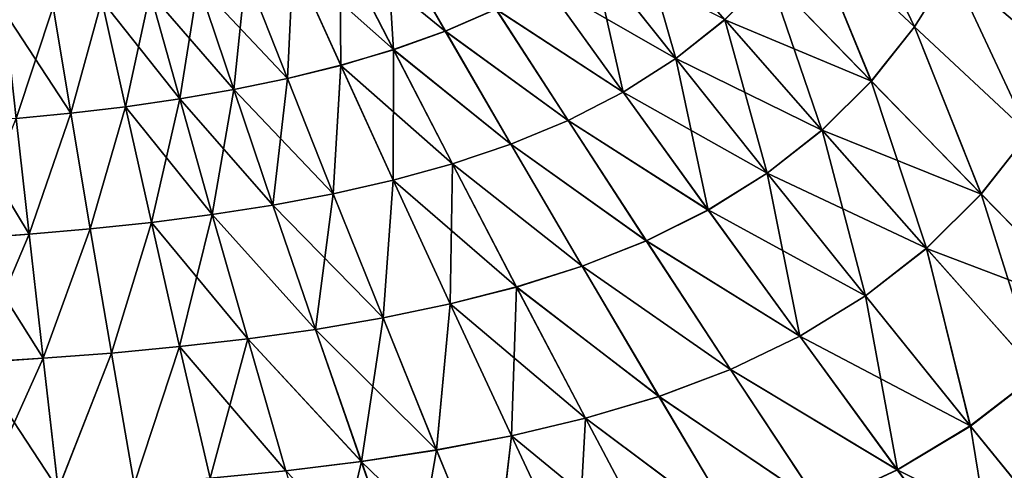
# Model space of a CAD drawing. Header units: millimetres. Extents: x -139 to 106, y -8 to 139.
# Tile 204 of 256: x -46 to -33, y 84 to 90. Entities that reach past the tile are written whole.
import ezdxf

# ---------------------------------------------------------------- set-up
doc = ezdxf.new("R2010")
doc.units = ezdxf.units.MM
doc.header["$LTSCALE"] = 53.842063
doc.layers.add('76', color=7, linetype='CONTINUOUS')

msp = doc.modelspace()

# ---------------------------------------------------------------- linework, layer by layer
at = {"layer": '76', "color": 8, "linetype": 'CONTINUOUS'}
for points in [[(-34.027, 90.09, 17.302), (-35.01, 92.147, 16.274), (-35.469, 91.438, 16.287), (-34.027, 90.09, 17.302)], [(-35.468, 91.437, -16.289), (-35.01, 92.147, -16.274), (-34.026, 90.089, -17.303), (-35.468, 91.437, -16.289)], [(-33.525, 90.886, 17.29), (-35.01, 92.147, 16.274), (-34.027, 90.09, 17.302), (-33.525, 90.886, 17.29)], [(-35.01, 92.147, -16.274), (-33.525, 90.886, -17.29), (-34.026, 90.089, -17.303), (-35.01, 92.147, -16.274)], [(-31.931, 89.534, 18.147), (-33.102, 91.725, 17.279), (-33.525, 90.886, 17.29), (-31.931, 89.534, 18.147)], [(-31.473, 90.472, 18.138), (-33.102, 91.725, 17.279), (-31.931, 89.534, 18.147), (-31.473, 90.472, 18.138)], [(-38.402, 91.092, -15.189), (-37.81, 91.565, -15.164), (-37.261, 89.657, -16.353), (-38.402, 91.092, -15.189)], [(-37.81, 91.565, -15.164), (-35.997, 90.779, -16.306), (-36.597, 90.183, -16.329), (-37.81, 91.565, -15.164)], [(-37.81, 91.565, -15.164), (-36.597, 90.183, -16.329), (-37.261, 89.657, -16.353), (-37.81, 91.565, -15.164)], [(-34.612, 89.353, 17.319), (-35.469, 91.438, 16.287), (-35.998, 90.781, 16.305), (-34.612, 89.353, 17.319)], [(-35.997, 90.779, -16.306), (-35.468, 91.437, -16.289), (-34.61, 89.352, -17.32), (-35.997, 90.779, -16.306)], [(-34.027, 90.09, 17.302), (-35.469, 91.438, 16.287), (-34.612, 89.353, 17.319), (-34.027, 90.09, 17.302)], [(-35.468, 91.437, -16.289), (-34.026, 90.089, -17.303), (-34.61, 89.352, -17.32), (-35.468, 91.437, -16.289)], [(-40.387, 90.031, 15.264), (-41.194, 91.429, 13.953), (-41.817, 91.193, 13.976), (-40.387, 90.031, 15.264)], [(-41.816, 91.192, -13.977), (-41.193, 91.428, -13.955), (-41.09, 89.778, -15.289), (-41.816, 91.192, -13.977)], [(-40.387, 90.031, 15.264), (-39.7, 90.329, 15.238), (-41.194, 91.429, 13.953), (-40.387, 90.031, 15.264)], [(-41.193, 91.428, -13.955), (-39.699, 90.327, -15.24), (-40.386, 90.029, -15.265), (-41.193, 91.428, -13.955)], [(-41.193, 91.428, -13.955), (-40.386, 90.029, -15.265), (-41.09, 89.778, -15.289), (-41.193, 91.428, -13.955)], [(-42.45, 90.991, -13.997), (-41.816, 91.192, -13.977), (-41.804, 89.567, -15.31), (-42.45, 90.991, -13.997)], [(-41.09, 89.779, 15.288), (-41.817, 91.193, 13.976), (-42.449, 90.991, 13.998), (-41.09, 89.779, 15.288)], [(-41.09, 89.779, 15.288), (-40.387, 90.031, 15.264), (-41.817, 91.193, 13.976), (-41.09, 89.779, 15.288)], [(-41.816, 91.192, -13.977), (-41.09, 89.778, -15.289), (-41.804, 89.567, -15.31), (-41.816, 91.192, -13.977)], [(-37.263, 89.66, 16.351), (-38.403, 91.094, 15.186), (-39.036, 90.681, 15.212), (-37.263, 89.66, 16.351)], [(-39.035, 90.68, -15.214), (-38.402, 91.092, -15.189), (-37.974, 89.203, -16.379), (-39.035, 90.68, -15.214)], [(-37.263, 89.66, 16.351), (-36.599, 90.186, 16.327), (-38.403, 91.094, 15.186), (-37.263, 89.66, 16.351)], [(-38.402, 91.092, -15.189), (-37.261, 89.657, -16.353), (-37.974, 89.203, -16.379), (-38.402, 91.092, -15.189)], [(-42.526, 89.387, 15.331), (-42.449, 90.991, 13.998), (-43.09, 90.819, 14.017), (-42.526, 89.387, 15.331)], [(-43.09, 90.819, -14.017), (-42.45, 90.991, -13.997), (-42.526, 89.388, -15.331), (-43.09, 90.819, -14.017)], [(-41.804, 89.566, 15.311), (-42.449, 90.991, 13.998), (-42.526, 89.387, 15.331), (-41.804, 89.566, 15.311)], [(-42.45, 90.991, -13.997), (-41.804, 89.567, -15.31), (-42.526, 89.388, -15.331), (-42.45, 90.991, -13.997)], [(-41.804, 89.566, 15.311), (-41.09, 89.779, 15.288), (-42.449, 90.991, 13.998), (-41.804, 89.566, 15.311)], [(-43.09, 90.819, -14.017), (-42.526, 89.388, -15.331), (-43.737, 90.673, -14.036), (-43.09, 90.819, -14.017)], [(-43.254, 89.237, 15.351), (-43.09, 90.819, 14.017), (-43.736, 90.673, 14.036), (-43.254, 89.237, 15.351)], [(-42.526, 89.387, 15.331), (-43.09, 90.819, 14.017), (-43.254, 89.237, 15.351), (-42.526, 89.387, 15.331)], [(-35.281, 88.69, 17.34), (-35.998, 90.781, 16.305), (-36.599, 90.186, 16.327), (-35.281, 88.69, 17.34)], [(-35.997, 90.779, -16.306), (-34.61, 89.352, -17.32), (-36.597, 90.183, -16.329), (-35.997, 90.779, -16.306)], [(-34.612, 89.353, 17.319), (-35.998, 90.781, 16.305), (-35.281, 88.69, 17.34), (-34.612, 89.353, 17.319)], [(-32.478, 88.645, 18.157), (-33.525, 90.886, 17.29), (-34.027, 90.09, 17.302), (-32.478, 88.645, 18.157)], [(-34.026, 90.089, -17.303), (-33.525, 90.886, -17.29), (-32.477, 88.644, -18.158), (-34.026, 90.089, -17.303)], [(-33.525, 90.886, -17.29), (-31.477, 90.475, -18.136), (-31.93, 89.534, -18.147), (-33.525, 90.886, -17.29)], [(-31.931, 89.534, 18.147), (-33.525, 90.886, 17.29), (-32.478, 88.645, 18.157), (-31.931, 89.534, 18.147)], [(-33.525, 90.886, -17.29), (-31.93, 89.534, -18.147), (-32.477, 88.644, -18.158), (-33.525, 90.886, -17.29)], [(-43.987, 89.111, 15.369), (-43.736, 90.673, 14.036), (-44.388, 90.549, 14.054), (-43.987, 89.111, 15.369)], [(-43.737, 90.673, -14.036), (-43.254, 89.238, -15.35), (-44.388, 90.549, -14.053), (-43.737, 90.673, -14.036)], [(-43.254, 89.237, 15.351), (-43.736, 90.673, 14.036), (-43.987, 89.111, 15.369), (-43.254, 89.237, 15.351)], [(-43.737, 90.673, -14.036), (-42.526, 89.388, -15.331), (-43.254, 89.238, -15.35), (-43.737, 90.673, -14.036)], [(-37.975, 89.204, 16.377), (-39.036, 90.681, 15.212), (-39.7, 90.329, 15.238), (-37.975, 89.204, 16.377)], [(-39.035, 90.68, -15.214), (-37.974, 89.203, -16.379), (-39.699, 90.327, -15.24), (-39.035, 90.68, -15.214)], [(-37.975, 89.204, 16.377), (-37.263, 89.66, 16.351), (-39.036, 90.681, 15.212), (-37.975, 89.204, 16.377)], [(-44.724, 89.005, 15.386), (-44.388, 90.549, 14.054), (-45.044, 90.446, 14.07), (-44.724, 89.005, 15.386)], [(-44.388, 90.549, -14.053), (-43.987, 89.111, -15.369), (-45.044, 90.446, -14.071), (-44.388, 90.549, -14.053)], [(-43.987, 89.111, 15.369), (-44.388, 90.549, 14.054), (-44.724, 89.005, 15.386), (-43.987, 89.111, 15.369)], [(-44.388, 90.549, -14.053), (-43.254, 89.238, -15.35), (-43.987, 89.111, -15.369), (-44.388, 90.549, -14.053)], [(-45.463, 88.918, 15.403), (-45.044, 90.446, 14.07), (-45.702, 90.361, 14.086), (-45.463, 88.918, 15.403)], [(-45.702, 90.36, -14.087), (-45.044, 90.446, -14.071), (-45.463, 88.918, -15.403), (-45.702, 90.36, -14.087)], [(-44.724, 89.005, 15.386), (-45.044, 90.446, 14.07), (-45.463, 88.918, 15.403), (-44.724, 89.005, 15.386)], [(-45.044, 90.446, -14.071), (-44.724, 89.005, -15.387), (-45.463, 88.918, -15.403), (-45.044, 90.446, -14.071)], [(-45.044, 90.446, -14.071), (-43.987, 89.111, -15.369), (-44.724, 89.005, -15.387), (-45.044, 90.446, -14.071)], [(-45.463, 88.918, 15.403), (-45.702, 90.361, 14.086), (-46.363, 90.291, 14.103), (-45.463, 88.918, 15.403)], [(-46.363, 90.291, -14.102), (-45.702, 90.36, -14.087), (-46.204, 88.846, -15.419), (-46.363, 90.291, -14.102)], [(-46.204, 88.846, 15.419), (-45.463, 88.918, 15.403), (-46.363, 90.291, 14.103), (-46.204, 88.846, 15.419)], [(-45.702, 90.36, -14.087), (-45.463, 88.918, -15.403), (-46.204, 88.846, -15.419), (-45.702, 90.36, -14.087)], [(-38.723, 88.82, 16.404), (-39.7, 90.329, 15.238), (-40.387, 90.031, 15.264), (-38.723, 88.82, 16.404)], [(-39.699, 90.327, -15.24), (-38.722, 88.818, -16.406), (-40.386, 90.029, -15.265), (-39.699, 90.327, -15.24)], [(-38.723, 88.82, 16.404), (-37.975, 89.204, 16.377), (-39.7, 90.329, 15.238), (-38.723, 88.82, 16.404)], [(-39.699, 90.327, -15.24), (-37.974, 89.203, -16.379), (-38.722, 88.818, -16.406), (-39.699, 90.327, -15.24)], [(-35.281, 88.69, 17.34), (-36.599, 90.186, 16.327), (-37.263, 89.66, 16.351), (-35.281, 88.69, 17.34)], [(-37.261, 89.657, -16.353), (-36.597, 90.183, -16.329), (-36.021, 88.104, -17.366), (-37.261, 89.657, -16.353)], [(-36.597, 90.183, -16.329), (-34.61, 89.352, -17.32), (-35.279, 88.688, -17.342), (-36.597, 90.183, -16.329)], [(-36.597, 90.183, -16.329), (-35.279, 88.688, -17.342), (-36.021, 88.104, -17.366), (-36.597, 90.183, -16.329)], [(-39.497, 88.5, 16.431), (-40.387, 90.031, 15.264), (-41.09, 89.779, 15.288), (-39.497, 88.5, 16.431)], [(-40.386, 90.029, -15.265), (-39.496, 88.498, -16.432), (-41.09, 89.778, -15.289), (-40.386, 90.029, -15.265)], [(-39.497, 88.5, 16.431), (-38.723, 88.82, 16.404), (-40.387, 90.031, 15.264), (-39.497, 88.5, 16.431)], [(-40.386, 90.029, -15.265), (-38.722, 88.818, -16.406), (-39.496, 88.498, -16.432), (-40.386, 90.029, -15.265)], [(-33.122, 87.824, 18.172), (-34.027, 90.09, 17.302), (-34.612, 89.353, 17.319), (-33.122, 87.824, 18.172)], [(-34.61, 89.352, -17.32), (-34.026, 90.089, -17.303), (-33.12, 87.823, -18.173), (-34.61, 89.352, -17.32)], [(-32.478, 88.645, 18.157), (-34.027, 90.09, 17.302), (-33.122, 87.824, 18.172), (-32.478, 88.645, 18.157)], [(-34.026, 90.089, -17.303), (-32.477, 88.644, -18.158), (-33.12, 87.823, -18.173), (-34.026, 90.089, -17.303)], [(-40.29, 88.232, 16.456), (-41.09, 89.779, 15.288), (-41.804, 89.566, 15.311), (-40.29, 88.232, 16.456)], [(-41.804, 89.567, -15.31), (-41.09, 89.778, -15.289), (-41.094, 88.01, -16.479), (-41.804, 89.567, -15.31)], [(-41.09, 89.778, -15.289), (-40.29, 88.231, -16.457), (-41.094, 88.01, -16.479), (-41.09, 89.778, -15.289)], [(-40.29, 88.232, 16.456), (-39.497, 88.5, 16.431), (-41.09, 89.779, 15.288), (-40.29, 88.232, 16.456)], [(-41.09, 89.778, -15.289), (-39.496, 88.498, -16.432), (-40.29, 88.231, -16.457), (-41.09, 89.778, -15.289)], [(-42.526, 89.388, -15.331), (-41.804, 89.567, -15.31), (-41.906, 87.826, -16.5), (-42.526, 89.388, -15.331)], [(-41.905, 87.825, 16.501), (-41.804, 89.566, 15.311), (-42.526, 89.387, 15.331), (-41.905, 87.825, 16.501)], [(-41.804, 89.567, -15.31), (-41.094, 88.01, -16.479), (-41.906, 87.826, -16.5), (-41.804, 89.567, -15.31)], [(-41.094, 88.01, 16.479), (-41.804, 89.566, 15.311), (-41.905, 87.825, 16.501), (-41.094, 88.01, 16.479)], [(-41.094, 88.01, 16.479), (-40.29, 88.232, 16.456), (-41.804, 89.566, 15.311), (-41.094, 88.01, 16.479)], [(-36.023, 88.107, 17.364), (-37.263, 89.66, 16.351), (-37.975, 89.204, 16.377), (-36.023, 88.107, 17.364)], [(-37.974, 89.203, -16.379), (-37.261, 89.657, -16.353), (-36.821, 87.605, -17.391), (-37.974, 89.203, -16.379)], [(-36.023, 88.107, 17.364), (-35.281, 88.69, 17.34), (-37.263, 89.66, 16.351), (-36.023, 88.107, 17.364)], [(-37.261, 89.657, -16.353), (-36.021, 88.104, -17.366), (-36.821, 87.605, -17.391), (-37.261, 89.657, -16.353)], [(-42.526, 89.388, -15.331), (-41.906, 87.826, -16.5), (-43.254, 89.238, -15.35), (-42.526, 89.388, -15.331)], [(-42.723, 87.672, 16.521), (-42.526, 89.387, 15.331), (-43.254, 89.237, 15.351), (-42.723, 87.672, 16.521)], [(-41.905, 87.825, 16.501), (-42.526, 89.387, 15.331), (-42.723, 87.672, 16.521), (-41.905, 87.825, 16.501)], [(-33.864, 87.088, 18.191), (-34.612, 89.353, 17.319), (-35.281, 88.69, 17.34), (-33.864, 87.088, 18.191)], [(-34.61, 89.352, -17.32), (-33.12, 87.823, -18.173), (-35.279, 88.688, -17.342), (-34.61, 89.352, -17.32)], [(-33.122, 87.824, 18.172), (-34.612, 89.353, 17.319), (-33.864, 87.088, 18.191), (-33.122, 87.824, 18.172)], [(-43.254, 89.238, -15.35), (-42.723, 87.672, -16.52), (-43.987, 89.111, -15.369), (-43.254, 89.238, -15.35)], [(-43.545, 87.544, 16.539), (-43.254, 89.237, 15.351), (-43.987, 89.111, 15.369), (-43.545, 87.544, 16.539)], [(-42.723, 87.672, 16.521), (-43.254, 89.237, 15.351), (-43.545, 87.544, 16.539), (-42.723, 87.672, 16.521)], [(-43.254, 89.238, -15.35), (-41.906, 87.826, -16.5), (-42.723, 87.672, -16.52), (-43.254, 89.238, -15.35)], [(-36.822, 87.607, 17.39), (-37.975, 89.204, 16.377), (-38.723, 88.82, 16.404), (-36.822, 87.607, 17.39)], [(-37.974, 89.203, -16.379), (-36.821, 87.605, -17.391), (-38.722, 88.818, -16.406), (-37.974, 89.203, -16.379)], [(-36.822, 87.607, 17.39), (-36.023, 88.107, 17.364), (-37.975, 89.204, 16.377), (-36.822, 87.607, 17.39)], [(-44.371, 87.438, 16.557), (-43.987, 89.111, 15.369), (-44.724, 89.005, 15.386), (-44.371, 87.438, 16.557)], [(-43.987, 89.111, -15.369), (-43.545, 87.544, -16.539), (-44.724, 89.005, -15.387), (-43.987, 89.111, -15.369)], [(-43.545, 87.544, 16.539), (-43.987, 89.111, 15.369), (-44.371, 87.438, 16.557), (-43.545, 87.544, 16.539)], [(-43.987, 89.111, -15.369), (-42.723, 87.672, -16.52), (-43.545, 87.544, -16.539), (-43.987, 89.111, -15.369)], [(-46.029, 87.277, 16.589), (-45.463, 88.918, 15.403), (-46.204, 88.846, 15.419), (-46.029, 87.277, 16.589)], [(-46.204, 88.846, -15.419), (-45.463, 88.918, -15.403), (-46.029, 87.277, -16.589), (-46.204, 88.846, -15.419)], [(-45.199, 87.35, 16.573), (-45.463, 88.918, 15.403), (-46.029, 87.277, 16.589), (-45.199, 87.35, 16.573)], [(-45.463, 88.918, -15.403), (-45.199, 87.35, -16.573), (-46.029, 87.277, -16.589), (-45.463, 88.918, -15.403)], [(-45.199, 87.35, 16.573), (-44.724, 89.005, 15.386), (-45.463, 88.918, 15.403), (-45.199, 87.35, 16.573)], [(-45.463, 88.918, -15.403), (-44.724, 89.005, -15.387), (-45.199, 87.35, -16.573), (-45.463, 88.918, -15.403)], [(-44.371, 87.438, 16.557), (-44.724, 89.005, 15.386), (-45.199, 87.35, 16.573), (-44.371, 87.438, 16.557)], [(-44.724, 89.005, -15.387), (-44.371, 87.437, -16.557), (-45.199, 87.35, -16.573), (-44.724, 89.005, -15.387)], [(-44.724, 89.005, -15.387), (-43.545, 87.544, -16.539), (-44.371, 87.437, -16.557), (-44.724, 89.005, -15.387)], [(-46.946, 88.79, 15.438), (-46.029, 87.277, 16.589), (-46.204, 88.846, 15.419), (-46.946, 88.79, 15.438)], [(-46.946, 88.79, 15.438), (-46.86, 87.218, 16.607), (-46.029, 87.277, 16.589), (-46.946, 88.79, 15.438)], [(-46.86, 87.219, -16.607), (-46.204, 88.846, -15.419), (-46.029, 87.277, -16.589), (-46.86, 87.219, -16.607)], [(-37.662, 87.19, 17.417), (-38.723, 88.82, 16.404), (-39.497, 88.5, 16.431), (-37.662, 87.19, 17.417)], [(-38.722, 88.818, -16.406), (-37.66, 87.188, -17.418), (-39.496, 88.498, -16.432), (-38.722, 88.818, -16.406)], [(-37.662, 87.19, 17.417), (-36.822, 87.607, 17.39), (-38.723, 88.82, 16.404), (-37.662, 87.19, 17.417)], [(-38.722, 88.818, -16.406), (-36.821, 87.605, -17.391), (-37.66, 87.188, -17.418), (-38.722, 88.818, -16.406)], [(-33.864, 87.088, 18.191), (-35.281, 88.69, 17.34), (-36.023, 88.107, 17.364), (-33.864, 87.088, 18.191)], [(-36.021, 88.104, -17.366), (-35.279, 88.688, -17.342), (-34.688, 86.442, -18.216), (-36.021, 88.104, -17.366)], [(-35.279, 88.688, -17.342), (-33.12, 87.823, -18.173), (-33.861, 87.086, -18.193), (-35.279, 88.688, -17.342)], [(-35.279, 88.688, -17.342), (-33.861, 87.086, -18.193), (-34.688, 86.442, -18.216), (-35.279, 88.688, -17.342)], [(-31.534, 86.201, 18.856), (-32.478, 88.645, 18.157), (-33.122, 87.824, 18.172), (-31.534, 86.201, 18.856)], [(-33.12, 87.823, -18.173), (-32.477, 88.644, -18.158), (-31.533, 86.199, -18.857), (-33.12, 87.823, -18.173)], [(-38.531, 86.846, 17.444), (-39.497, 88.5, 16.431), (-40.29, 88.232, 16.456), (-38.531, 86.846, 17.444)], [(-38.531, 86.846, 17.444), (-37.662, 87.19, 17.417), (-39.497, 88.5, 16.431), (-38.531, 86.846, 17.444)], [(-39.496, 88.498, -16.432), (-38.53, 86.844, -17.445), (-40.29, 88.231, -16.457), (-39.496, 88.498, -16.432)], [(-39.496, 88.498, -16.432), (-37.66, 87.188, -17.418), (-38.53, 86.844, -17.445), (-39.496, 88.498, -16.432)], [(-39.42, 86.564, 17.47), (-40.29, 88.232, 16.456), (-41.094, 88.01, 16.479), (-39.42, 86.564, 17.47)], [(-41.094, 88.01, -16.479), (-40.29, 88.231, -16.457), (-40.321, 86.333, -17.493), (-41.094, 88.01, -16.479)], [(-40.29, 88.231, -16.457), (-39.42, 86.563, -17.47), (-40.321, 86.333, -17.493), (-40.29, 88.231, -16.457)], [(-39.42, 86.564, 17.47), (-38.531, 86.846, 17.444), (-40.29, 88.232, 16.456), (-39.42, 86.564, 17.47)], [(-40.29, 88.231, -16.457), (-38.53, 86.844, -17.445), (-39.42, 86.563, -17.47), (-40.29, 88.231, -16.457)], [(-34.69, 86.445, 18.214), (-36.023, 88.107, 17.364), (-36.822, 87.607, 17.39), (-34.69, 86.445, 18.214)], [(-36.821, 87.605, -17.391), (-36.021, 88.104, -17.366), (-35.58, 85.896, -18.24), (-36.821, 87.605, -17.391)], [(-34.69, 86.445, 18.214), (-33.864, 87.088, 18.191), (-36.023, 88.107, 17.364), (-34.69, 86.445, 18.214)], [(-36.021, 88.104, -17.366), (-34.688, 86.442, -18.216), (-35.58, 85.896, -18.24), (-36.021, 88.104, -17.366)], [(-41.906, 87.826, -16.5), (-41.094, 88.01, -16.479), (-41.231, 86.144, -17.515), (-41.906, 87.826, -16.5)], [(-41.23, 86.144, 17.515), (-41.094, 88.01, 16.479), (-41.905, 87.825, 16.501), (-41.23, 86.144, 17.515)], [(-41.094, 88.01, -16.479), (-40.321, 86.333, -17.493), (-41.231, 86.144, -17.515), (-41.094, 88.01, -16.479)], [(-40.321, 86.333, 17.493), (-41.094, 88.01, 16.479), (-41.23, 86.144, 17.515), (-40.321, 86.333, 17.493)], [(-40.321, 86.333, 17.493), (-39.42, 86.564, 17.47), (-41.094, 88.01, 16.479), (-40.321, 86.333, 17.493)], [(-41.906, 87.826, -16.5), (-41.231, 86.144, -17.515), (-42.723, 87.672, -16.52), (-41.906, 87.826, -16.5)], [(-42.145, 85.988, 17.535), (-41.905, 87.825, 16.501), (-42.723, 87.672, 16.521), (-42.145, 85.988, 17.535)], [(-41.23, 86.144, 17.515), (-41.905, 87.825, 16.501), (-42.145, 85.988, 17.535), (-41.23, 86.144, 17.515)], [(-32.353, 85.389, 18.873), (-33.122, 87.824, 18.172), (-33.864, 87.088, 18.191), (-32.353, 85.389, 18.873)], [(-33.12, 87.823, -18.173), (-31.533, 86.199, -18.857), (-33.861, 87.086, -18.193), (-33.12, 87.823, -18.173)], [(-31.534, 86.201, 18.856), (-33.122, 87.824, 18.172), (-32.353, 85.389, 18.873), (-31.534, 86.201, 18.856)], [(-42.145, 85.988, 17.535), (-42.723, 87.672, 16.521), (-43.545, 87.544, 16.539), (-42.145, 85.988, 17.535)], [(-42.723, 87.672, -16.52), (-42.146, 85.989, -17.535), (-43.545, 87.544, -16.539), (-42.723, 87.672, -16.52)], [(-42.723, 87.672, -16.52), (-41.231, 86.144, -17.515), (-42.146, 85.989, -17.535), (-42.723, 87.672, -16.52)], [(-35.581, 85.898, 18.239), (-36.822, 87.607, 17.39), (-37.662, 87.19, 17.417), (-35.581, 85.898, 18.239)], [(-36.821, 87.605, -17.391), (-35.58, 85.896, -18.24), (-37.66, 87.188, -17.418), (-36.821, 87.605, -17.391)], [(-35.581, 85.898, 18.239), (-34.69, 86.445, 18.214), (-36.822, 87.607, 17.39), (-35.581, 85.898, 18.239)], [(-44.913, 85.669, 17.586), (-44.371, 87.438, 16.557), (-45.199, 87.35, 16.573), (-44.913, 85.669, 17.586)], [(-45.199, 87.35, -16.573), (-44.371, 87.437, -16.557), (-44.913, 85.669, -17.587), (-45.199, 87.35, -16.573)], [(-43.988, 85.756, 17.571), (-44.371, 87.438, 16.557), (-44.913, 85.669, 17.586), (-43.988, 85.756, 17.571)], [(-44.371, 87.437, -16.557), (-43.988, 85.755, -17.571), (-44.913, 85.669, -17.587), (-44.371, 87.437, -16.557)], [(-43.988, 85.756, 17.571), (-43.545, 87.544, 16.539), (-44.371, 87.438, 16.557), (-43.988, 85.756, 17.571)], [(-43.545, 87.544, -16.539), (-43.065, 85.861, -17.553), (-44.371, 87.437, -16.557), (-43.545, 87.544, -16.539)], [(-44.371, 87.437, -16.557), (-43.065, 85.861, -17.553), (-43.988, 85.755, -17.571), (-44.371, 87.437, -16.557)], [(-43.065, 85.86, 17.554), (-43.545, 87.544, 16.539), (-43.988, 85.756, 17.571), (-43.065, 85.86, 17.554)], [(-43.065, 85.86, 17.554), (-42.145, 85.988, 17.535), (-43.545, 87.544, 16.539), (-43.065, 85.86, 17.554)], [(-43.545, 87.544, -16.539), (-42.146, 85.989, -17.535), (-43.065, 85.861, -17.553), (-43.545, 87.544, -16.539)], [(-45.839, 85.597, 17.602), (-45.199, 87.35, 16.573), (-46.029, 87.277, 16.589), (-45.839, 85.597, 17.602)], [(-46.029, 87.277, -16.589), (-45.199, 87.35, -16.573), (-45.839, 85.598, -17.601), (-46.029, 87.277, -16.589)], [(-44.913, 85.669, 17.586), (-45.199, 87.35, 16.573), (-45.839, 85.597, 17.602), (-44.913, 85.669, 17.586)], [(-45.199, 87.35, -16.573), (-44.913, 85.669, -17.587), (-45.839, 85.598, -17.601), (-45.199, 87.35, -16.573)], [(-46.767, 85.539, -17.618), (-46.86, 87.219, -16.607), (-46.029, 87.277, -16.589), (-46.767, 85.539, -17.618)], [(-46.86, 87.218, 16.607), (-45.839, 85.597, 17.602), (-46.029, 87.277, 16.589), (-46.86, 87.218, 16.607)], [(-46.86, 87.218, 16.607), (-46.766, 85.538, 17.619), (-45.839, 85.597, 17.602), (-46.86, 87.218, 16.607)], [(-46.767, 85.539, -17.618), (-46.029, 87.277, -16.589), (-45.839, 85.598, -17.601), (-46.767, 85.539, -17.618)], [(-36.519, 85.447, 18.266), (-37.662, 87.19, 17.417), (-38.531, 86.846, 17.444), (-36.519, 85.447, 18.266)], [(-37.66, 87.188, -17.418), (-36.518, 85.445, -18.267), (-38.53, 86.844, -17.445), (-37.66, 87.188, -17.418)], [(-36.519, 85.447, 18.266), (-35.581, 85.898, 18.239), (-37.662, 87.19, 17.417), (-36.519, 85.447, 18.266)], [(-37.66, 87.188, -17.418), (-35.58, 85.896, -18.24), (-36.518, 85.445, -18.267), (-37.66, 87.188, -17.418)], [(-33.269, 84.683, 18.894), (-33.864, 87.088, 18.191), (-34.69, 86.445, 18.214), (-33.269, 84.683, 18.894)], [(-34.688, 86.442, -18.216), (-33.861, 87.086, -18.193), (-33.266, 84.68, -18.895), (-34.688, 86.442, -18.216)], [(-32.353, 85.389, 18.873), (-33.864, 87.088, 18.191), (-33.269, 84.683, 18.894), (-32.353, 85.389, 18.873)], [(-33.861, 87.086, -18.193), (-31.533, 86.199, -18.857), (-32.35, 85.386, -18.875), (-33.861, 87.086, -18.193)], [(-33.861, 87.086, -18.193), (-32.35, 85.386, -18.875), (-33.266, 84.68, -18.895), (-33.861, 87.086, -18.193)], [(-37.491, 85.081, 18.293), (-38.531, 86.846, 17.444), (-39.42, 86.564, 17.47), (-37.491, 85.081, 18.293)], [(-38.53, 86.844, -17.445), (-37.489, 85.079, -18.294), (-39.42, 86.563, -17.47), (-38.53, 86.844, -17.445)], [(-37.491, 85.081, 18.293), (-36.519, 85.447, 18.266), (-38.531, 86.846, 17.444), (-37.491, 85.081, 18.293)], [(-38.53, 86.844, -17.445), (-36.518, 85.445, -18.267), (-37.489, 85.079, -18.294), (-38.53, 86.844, -17.445)], [(-38.484, 84.785, 18.318), (-39.42, 86.564, 17.47), (-40.321, 86.333, 17.493), (-38.484, 84.785, 18.318)], [(-40.321, 86.333, -17.493), (-39.42, 86.563, -17.47), (-39.49, 84.547, -18.342), (-40.321, 86.333, -17.493)], [(-39.42, 86.563, -17.47), (-38.484, 84.784, -18.319), (-39.49, 84.547, -18.342), (-39.42, 86.563, -17.47)], [(-38.484, 84.785, 18.318), (-37.491, 85.081, 18.293), (-39.42, 86.564, 17.47), (-38.484, 84.785, 18.318)], [(-39.42, 86.563, -17.47), (-37.489, 85.079, -18.294), (-38.484, 84.784, -18.319), (-39.42, 86.563, -17.47)], [(-33.269, 84.683, 18.894), (-34.69, 86.445, 18.214), (-35.581, 85.898, 18.239), (-33.269, 84.683, 18.894)], [(-35.58, 85.896, -18.24), (-34.688, 86.442, -18.216), (-34.257, 84.086, -18.919), (-35.58, 85.896, -18.24)], [(-34.688, 86.442, -18.216), (-33.266, 84.68, -18.895), (-34.257, 84.086, -18.919), (-34.688, 86.442, -18.216)], [(-41.231, 86.144, -17.515), (-40.321, 86.333, -17.493), (-40.505, 84.355, -18.364), (-41.231, 86.144, -17.515)], [(-40.504, 84.354, 18.364), (-40.321, 86.333, 17.493), (-41.23, 86.144, 17.515), (-40.504, 84.354, 18.364)], [(-40.321, 86.333, -17.493), (-39.49, 84.547, -18.342), (-40.505, 84.355, -18.364), (-40.321, 86.333, -17.493)], [(-39.49, 84.546, 18.342), (-40.321, 86.333, 17.493), (-40.504, 84.354, 18.364), (-39.49, 84.546, 18.342)], [(-39.49, 84.546, 18.342), (-38.484, 84.785, 18.318), (-40.321, 86.333, 17.493), (-39.49, 84.546, 18.342)], [(-41.231, 86.144, -17.515), (-40.505, 84.355, -18.364), (-42.146, 85.989, -17.535), (-41.231, 86.144, -17.515)], [(-41.524, 84.199, 18.384), (-41.23, 86.144, 17.515), (-42.145, 85.988, 17.535), (-41.524, 84.199, 18.384)], [(-40.504, 84.354, 18.364), (-41.23, 86.144, 17.515), (-41.524, 84.199, 18.384), (-40.504, 84.354, 18.364)], [(-42.146, 85.989, -17.535), (-41.525, 84.2, -18.384), (-43.065, 85.861, -17.553), (-42.146, 85.989, -17.535)], [(-41.524, 84.199, 18.384), (-42.145, 85.988, 17.535), (-43.065, 85.86, 17.554), (-41.524, 84.199, 18.384)], [(-42.146, 85.989, -17.535), (-40.505, 84.355, -18.364), (-41.525, 84.2, -18.384), (-42.146, 85.989, -17.535)], [(-43.065, 85.861, -17.553), (-42.549, 84.074, -18.402), (-43.988, 85.755, -17.571), (-43.065, 85.861, -17.553)], [(-43.576, 83.972, 18.418), (-43.065, 85.86, 17.554), (-43.988, 85.756, 17.571), (-43.576, 83.972, 18.418)], [(-42.548, 84.074, 18.402), (-43.065, 85.86, 17.554), (-43.576, 83.972, 18.418), (-42.548, 84.074, 18.402)], [(-43.065, 85.861, -17.553), (-41.525, 84.2, -18.384), (-42.549, 84.074, -18.402), (-43.065, 85.861, -17.553)], [(-42.548, 84.074, 18.402), (-41.524, 84.199, 18.384), (-43.065, 85.86, 17.554), (-42.548, 84.074, 18.402)], [(-34.259, 84.088, 18.918), (-35.581, 85.898, 18.239), (-36.519, 85.447, 18.266), (-34.259, 84.088, 18.918)], [(-35.58, 85.896, -18.24), (-34.257, 84.086, -18.919), (-36.518, 85.445, -18.267), (-35.58, 85.896, -18.24)], [(-34.259, 84.088, 18.918), (-33.269, 84.683, 18.894), (-35.581, 85.898, 18.239), (-34.259, 84.088, 18.918)], [(-44.605, 83.89, 18.432), (-43.988, 85.756, 17.571), (-44.913, 85.669, 17.586), (-44.605, 83.89, 18.432)], [(-44.913, 85.669, -17.587), (-43.988, 85.755, -17.571), (-44.605, 83.89, -18.433), (-44.913, 85.669, -17.587)], [(-43.576, 83.972, 18.418), (-43.988, 85.756, 17.571), (-44.605, 83.89, 18.432), (-43.576, 83.972, 18.418)], [(-43.988, 85.755, -17.571), (-43.576, 83.972, -18.418), (-44.605, 83.89, -18.433), (-43.988, 85.755, -17.571)], [(-43.988, 85.755, -17.571), (-42.549, 84.074, -18.402), (-43.576, 83.972, -18.418), (-43.988, 85.755, -17.571)], [(-46.666, 83.764, -18.461), (-46.767, 85.539, -17.618), (-45.839, 85.598, -17.601), (-46.666, 83.764, -18.461)], [(-46.766, 85.538, 17.619), (-45.635, 83.821, 18.447), (-45.839, 85.597, 17.602), (-46.766, 85.538, 17.619)], [(-46.666, 83.764, -18.461), (-45.839, 85.598, -17.601), (-45.635, 83.822, -18.446), (-46.666, 83.764, -18.461)], [(-45.635, 83.821, 18.447), (-44.913, 85.669, 17.586), (-45.839, 85.597, 17.602), (-45.635, 83.821, 18.447)], [(-45.839, 85.598, -17.601), (-44.913, 85.669, -17.587), (-45.635, 83.822, -18.446), (-45.839, 85.598, -17.601)], [(-44.605, 83.89, 18.432), (-44.913, 85.669, 17.586), (-45.635, 83.821, 18.447), (-44.605, 83.89, 18.432)], [(-44.913, 85.669, -17.587), (-44.605, 83.89, -18.433), (-45.635, 83.822, -18.446), (-44.913, 85.669, -17.587)], [(-46.766, 85.538, 17.619), (-46.666, 83.763, 18.461), (-45.635, 83.821, 18.447), (-46.766, 85.538, 17.619)], [(-35.301, 83.603, 18.943), (-36.519, 85.447, 18.266), (-37.491, 85.081, 18.293), (-35.301, 83.603, 18.943)], [(-36.518, 85.445, -18.267), (-35.3, 83.6, -18.944), (-37.489, 85.079, -18.294), (-36.518, 85.445, -18.267)], [(-35.301, 83.603, 18.943), (-34.259, 84.088, 18.918), (-36.519, 85.447, 18.266), (-35.301, 83.603, 18.943)], [(-36.518, 85.445, -18.267), (-34.257, 84.086, -18.919), (-35.3, 83.6, -18.944), (-36.518, 85.445, -18.267)], [(-31.767, 82.832, 19.406), (-32.353, 85.389, 18.873), (-33.269, 84.683, 18.894), (-31.767, 82.832, 19.406)], [(-33.266, 84.68, -18.895), (-32.35, 85.386, -18.875), (-31.764, 82.83, -19.407), (-33.266, 84.68, -18.895)], [(-36.382, 83.214, 18.969), (-37.491, 85.081, 18.293), (-38.484, 84.785, 18.318), (-36.382, 83.214, 18.969)], [(-37.489, 85.079, -18.294), (-36.38, 83.212, -18.97), (-38.484, 84.784, -18.319), (-37.489, 85.079, -18.294)], [(-36.382, 83.214, 18.969), (-35.301, 83.603, 18.943), (-37.491, 85.081, 18.293), (-36.382, 83.214, 18.969)], [(-37.489, 85.079, -18.294), (-35.3, 83.6, -18.944), (-36.38, 83.212, -18.97), (-37.489, 85.079, -18.294)], [(-37.486, 82.905, 18.994), (-38.484, 84.785, 18.318), (-39.49, 84.546, 18.342), (-37.486, 82.905, 18.994)], [(-39.49, 84.547, -18.342), (-38.484, 84.784, -18.319), (-38.604, 82.661, -19.018), (-39.49, 84.547, -18.342)], [(-38.484, 84.784, -18.319), (-37.486, 82.904, -18.995), (-38.604, 82.661, -19.018), (-38.484, 84.784, -18.319)], [(-37.486, 82.905, 18.994), (-36.382, 83.214, 18.969), (-38.484, 84.785, 18.318), (-37.486, 82.905, 18.994)], [(-38.484, 84.784, -18.319), (-36.38, 83.212, -18.97), (-37.486, 82.904, -18.995), (-38.484, 84.784, -18.319)], [(-31.767, 82.832, 19.406), (-33.269, 84.683, 18.894), (-34.259, 84.088, 18.918), (-31.767, 82.832, 19.406)], [(-34.257, 84.086, -18.919), (-33.266, 84.68, -18.895), (-32.859, 82.186, -19.428), (-34.257, 84.086, -18.919)], [(-33.266, 84.68, -18.895), (-31.764, 82.83, -19.407), (-32.859, 82.186, -19.428), (-33.266, 84.68, -18.895)], [(-40.505, 84.355, -18.364), (-39.49, 84.547, -18.342), (-39.731, 82.469, -19.039), (-40.505, 84.355, -18.364)], [(-39.73, 82.468, 19.039), (-39.49, 84.546, 18.342), (-40.504, 84.354, 18.364), (-39.73, 82.468, 19.039)], [(-39.49, 84.547, -18.342), (-38.604, 82.661, -19.018), (-39.731, 82.469, -19.039), (-39.49, 84.547, -18.342)], [(-38.604, 82.661, 19.018), (-39.49, 84.546, 18.342), (-39.73, 82.468, 19.039), (-38.604, 82.661, 19.018)], [(-38.604, 82.661, 19.018), (-37.486, 82.905, 18.994), (-39.49, 84.546, 18.342), (-38.604, 82.661, 19.018)], [(-40.505, 84.355, -18.364), (-39.731, 82.469, -19.039), (-41.525, 84.2, -18.384), (-40.505, 84.355, -18.364)], [(-40.862, 82.317, 19.058), (-40.504, 84.354, 18.364), (-41.524, 84.199, 18.384), (-40.862, 82.317, 19.058)], [(-39.73, 82.468, 19.039), (-40.504, 84.354, 18.364), (-40.862, 82.317, 19.058), (-39.73, 82.468, 19.039)], [(-41.525, 84.2, -18.384), (-40.862, 82.318, -19.058), (-42.549, 84.074, -18.402), (-41.525, 84.2, -18.384)], [(-41.998, 82.196, 19.075), (-41.524, 84.199, 18.384), (-42.548, 84.074, 18.402), (-41.998, 82.196, 19.075)], [(-40.862, 82.317, 19.058), (-41.524, 84.199, 18.384), (-41.998, 82.196, 19.075), (-40.862, 82.317, 19.058)], [(-41.525, 84.2, -18.384), (-39.731, 82.469, -19.039), (-40.862, 82.318, -19.058), (-41.525, 84.2, -18.384)], [(-32.861, 82.188, 19.427), (-34.259, 84.088, 18.918), (-35.301, 83.603, 18.943), (-32.861, 82.188, 19.427)], [(-34.257, 84.086, -18.919), (-32.859, 82.186, -19.428), (-35.3, 83.6, -18.944), (-34.257, 84.086, -18.919)], [(-32.861, 82.188, 19.427), (-31.767, 82.832, 19.406), (-34.259, 84.088, 18.918), (-32.861, 82.188, 19.427)]]:
    msp.add_3dface(points, dxfattribs=at)

doc.saveas('drawing.dxf')
